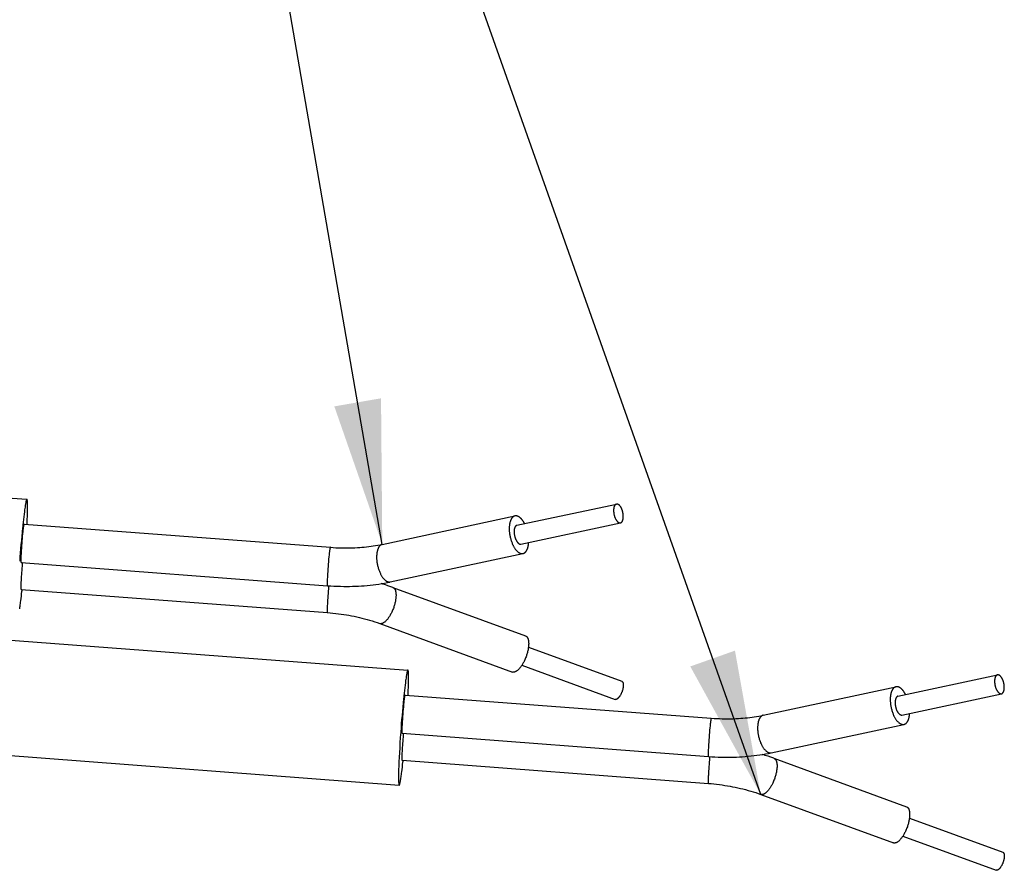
# Model space of a CAD drawing. Extents: x 0 to 1189, y 0 to 841.
# Tile 52 of 80: x 445 to 466, y 106 to 123. Entities that reach past the tile are written whole.
import ezdxf

# ---------------------------------------------------------------- set-up
doc = ezdxf.new("R2010")
doc.units = 0
doc.header["$LTSCALE"] = 65.395
doc.layers.get('0').update_dxf_attribs({"linetype": 'CONTINUOUS'})
doc.layers.add('mg_3dsla_BL7', color=7, linetype='CONTINUOUS')
doc.styles.get("Standard").update_dxf_attribs({"font": 'txt', "width": 0.8})
doc.dimstyles.get("Standard").update_dxf_attribs({"dimtxt": 3, "dimasz": 3, "dimexe": 2, "dimexo": 0, "dimtad": 1, "dimtxsty": 'STANDARD', "dimblk": '_ARROW_FILLED', "dimblk1": '_ARROW_FILLED', "dimblk2": '_ARROW_FILLED', "dimcen": 0.09, "dimazin": 3, "dimtol": 1, "dimtp": 0.01, "dimtm": 0.01, "dimtfac": 1, "dimtofl": 0, "dimtmove": 0, "dimatfit": 3, "dimtolj": 1})

# ---------------------------------------------------------------- blocks, each defined once
blk = doc.blocks.new('_ARROW_FILLED')
at = {"color": 0, "linetype": 'BYBLOCK'}
blk.add_solid([(0, 0), (-1, 0.1667), (-1, -0.1667)], dxfattribs=at)
blk = doc.blocks.new('MG_3DSLA_BL7', base_point=(357.138, 132.906))
at = {"layer": 'mg_3dsla_BL7', "color": 2, "linetype": 'CONTINUOUS'}
for p, q in [((425.589, 114.836), (445.513, 113.327)), ((455.713, 112.784), (457.783, 113.227)), ((452.91, 112.388), (455.671, 112.979)), ((445.453, 112.809), (451.829, 112.326)), ((455.796, 112.392), (457.867, 112.836)), ((453.077, 111.606), (455.838, 112.197)), ((445.392, 112.011), (451.768, 111.528)), ((453.131, 111.491), (455.892, 110.482)), ((433.519, 111.28), (453.443, 109.77)), ((445.392, 111.451), (451.768, 110.968)), ((452.856, 110.74), (455.617, 109.731)), ((455.952, 110.247), (457.894, 109.537)), ((455.814, 109.872), (457.756, 109.162)), ((463.642, 109.227), (465.713, 109.67)), ((453.383, 109.252), (459.758, 108.769)), ((460.84, 108.832), (463.6, 109.423)), ((463.726, 108.836), (465.797, 109.279)), ((433.338, 108.886), (453.262, 107.377)), ((461.007, 108.049), (463.768, 108.64)), ((453.322, 108.455), (459.698, 107.972)), ((453.322, 107.895), (459.698, 107.412)), ((461.061, 107.935), (463.822, 106.926)), ((460.786, 107.183), (463.547, 106.174)), ((463.881, 106.691), (465.823, 105.981)), ((463.744, 106.315), (465.686, 105.605))]:
    blk.add_line(p, q, dxfattribs=at)
for points in [[(445.513, 113.327), (445.512, 113.327), (445.511, 113.326), (445.51, 113.325), (445.509, 113.325), (445.509, 113.323), (445.508, 113.322), (445.507, 113.321), (445.507, 113.319), (445.506, 113.318), (445.505, 113.314), (445.504, 113.311), (445.502, 113.307), (445.501, 113.304), (445.5, 113.3), (445.499, 113.295), (445.498, 113.291), (445.496, 113.284), (445.494, 113.277), (445.493, 113.27), (445.491, 113.262), (445.49, 113.254), (445.488, 113.247), (445.485, 113.231), (445.483, 113.216), (445.48, 113.201), (445.478, 113.185), (445.474, 113.16), (445.47, 113.134), (445.466, 113.108), (445.46, 113.062), (445.454, 113.015), (445.448, 112.959), (445.441, 112.904), (445.435, 112.848), (445.429, 112.792)], [(445.517, 112.804), (445.519, 112.859), (445.522, 112.913), (445.523, 112.967), (445.525, 113.022), (445.526, 113.067), (445.527, 113.112), (445.527, 113.137), (445.527, 113.162), (445.527, 113.187), (445.527, 113.202), (445.527, 113.217), (445.526, 113.232), (445.526, 113.247), (445.526, 113.255), (445.525, 113.262), (445.525, 113.269), (445.524, 113.277), (445.524, 113.284), (445.523, 113.291), (445.523, 113.295), (445.522, 113.299), (445.522, 113.303), (445.521, 113.306), (445.52, 113.31), (445.52, 113.314), (445.519, 113.317), (445.519, 113.319), (445.518, 113.32), (445.518, 113.322), (445.517, 113.323), (445.517, 113.324), (445.516, 113.325), (445.515, 113.326), (445.514, 113.326), (445.513, 113.327)], [(457.725, 113.125), (457.725, 113.117), (457.724, 113.108), (457.724, 113.1), (457.724, 113.091), (457.724, 113.082), (457.724, 113.074), (457.725, 113.065), (457.726, 113.057), (457.727, 113.048), (457.728, 113.04), (457.729, 113.031), (457.731, 113.023), (457.732, 113.014), (457.734, 113.005), (457.736, 112.997), (457.738, 112.988), (457.741, 112.98), (457.743, 112.971), (457.746, 112.963), (457.749, 112.955), (457.752, 112.947), (457.756, 112.938), (457.759, 112.93), (457.763, 112.922), (457.767, 112.916), (457.77, 112.909), (457.774, 112.902), (457.778, 112.895), (457.782, 112.889), (457.787, 112.883), (457.79, 112.879), (457.793, 112.875), (457.796, 112.871), (457.799, 112.867), (457.802, 112.864), (457.806, 112.86), (457.809, 112.857), (457.813, 112.853), (457.816, 112.851), (457.819, 112.849), (457.821, 112.848), (457.824, 112.846), (457.827, 112.844), (457.83, 112.842), (457.833, 112.841), (457.836, 112.84), (457.839, 112.838), (457.842, 112.837), (457.845, 112.836), (457.848, 112.836), (457.851, 112.835), (457.854, 112.835), (457.858, 112.835), (457.861, 112.835), (457.864, 112.835), (457.867, 112.836)], [(457.783, 113.227), (457.781, 113.226), (457.78, 113.226), (457.778, 113.225), (457.776, 113.225), (457.775, 113.224), (457.773, 113.223), (457.771, 113.222), (457.77, 113.221), (457.768, 113.22), (457.767, 113.219), (457.765, 113.218), (457.764, 113.217), (457.762, 113.216), (457.761, 113.215), (457.759, 113.213), (457.757, 113.212), (457.756, 113.21), (457.754, 113.208), (457.753, 113.206), (457.751, 113.205), (457.75, 113.203), (457.749, 113.201), (457.747, 113.199), (457.746, 113.197), (457.745, 113.195), (457.744, 113.193), (457.743, 113.191), (457.742, 113.189), (457.741, 113.187), (457.74, 113.185), (457.739, 113.183), (457.738, 113.181), (457.737, 113.177), (457.736, 113.174), (457.734, 113.17), (457.733, 113.167), (457.732, 113.164), (457.731, 113.16), (457.731, 113.157), (457.73, 113.153), (457.729, 113.15), (457.728, 113.146), (457.728, 113.143), (457.727, 113.139), (457.727, 113.136), (457.726, 113.132), (457.726, 113.129), (457.725, 113.125)], [(457.925, 112.937), (457.925, 112.945), (457.926, 112.954), (457.926, 112.963), (457.926, 112.971), (457.926, 112.98), (457.926, 112.988), (457.925, 112.997), (457.924, 113.005), (457.923, 113.014), (457.922, 113.023), (457.921, 113.031), (457.919, 113.04), (457.918, 113.048), (457.916, 113.057), (457.914, 113.065), (457.912, 113.074), (457.909, 113.082), (457.907, 113.091), (457.904, 113.099), (457.901, 113.107), (457.898, 113.116), (457.894, 113.124), (457.891, 113.132), (457.887, 113.14), (457.883, 113.147), (457.88, 113.154), (457.876, 113.16), (457.872, 113.167), (457.868, 113.173), (457.863, 113.18), (457.86, 113.184), (457.857, 113.188), (457.854, 113.191), (457.851, 113.195), (457.848, 113.199), (457.844, 113.202), (457.841, 113.205), (457.837, 113.209), (457.834, 113.211), (457.831, 113.213), (457.829, 113.215), (457.826, 113.216), (457.823, 113.218), (457.82, 113.22), (457.817, 113.221), (457.814, 113.223), (457.811, 113.224), (457.808, 113.225), (457.805, 113.226), (457.802, 113.227), (457.799, 113.227), (457.796, 113.227), (457.792, 113.228), (457.789, 113.228), (457.786, 113.227), (457.783, 113.227)], [(455.671, 112.979), (455.667, 112.978), (455.664, 112.977), (455.66, 112.976), (455.657, 112.975), (455.654, 112.974), (455.65, 112.972), (455.647, 112.97), (455.644, 112.969), (455.641, 112.967), (455.638, 112.965), (455.635, 112.963), (455.632, 112.96), (455.629, 112.958), (455.625, 112.955), (455.622, 112.952), (455.619, 112.949), (455.616, 112.945), (455.613, 112.942), (455.61, 112.938), (455.607, 112.935), (455.604, 112.931), (455.602, 112.927), (455.599, 112.923), (455.597, 112.92), (455.594, 112.916), (455.592, 112.91), (455.589, 112.905), (455.586, 112.899), (455.584, 112.894), (455.581, 112.888), (455.579, 112.883), (455.577, 112.877), (455.575, 112.871), (455.573, 112.865), (455.571, 112.86), (455.569, 112.854), (455.567, 112.846), (455.565, 112.838), (455.564, 112.831), (455.562, 112.823), (455.561, 112.815), (455.559, 112.808), (455.558, 112.8), (455.557, 112.792), (455.556, 112.784), (455.555, 112.776)], [(455.872, 112.818), (455.868, 112.826), (455.864, 112.833), (455.859, 112.841), (455.855, 112.849), (455.85, 112.856), (455.846, 112.864), (455.841, 112.871), (455.836, 112.878), (455.831, 112.885), (455.825, 112.893), (455.821, 112.898), (455.816, 112.904), (455.812, 112.909), (455.807, 112.915), (455.802, 112.92), (455.797, 112.925), (455.792, 112.93), (455.787, 112.935), (455.783, 112.939), (455.779, 112.942), (455.775, 112.946), (455.771, 112.949), (455.766, 112.953), (455.762, 112.956), (455.757, 112.959), (455.752, 112.962), (455.748, 112.964), (455.744, 112.966), (455.74, 112.968), (455.737, 112.97), (455.733, 112.971), (455.729, 112.973), (455.725, 112.974), (455.722, 112.976), (455.718, 112.977), (455.714, 112.978), (455.71, 112.979), (455.706, 112.979), (455.702, 112.98), (455.698, 112.98), (455.694, 112.981), (455.69, 112.981), (455.686, 112.981), (455.682, 112.981), (455.678, 112.98), (455.675, 112.98), (455.671, 112.979)], [(457.867, 112.836), (457.869, 112.836), (457.87, 112.836), (457.872, 112.837), (457.874, 112.838), (457.875, 112.838), (457.877, 112.839), (457.879, 112.84), (457.88, 112.841), (457.882, 112.842), (457.883, 112.843), (457.885, 112.844), (457.886, 112.845), (457.888, 112.846), (457.889, 112.847), (457.891, 112.849), (457.893, 112.851), (457.894, 112.852), (457.896, 112.854), (457.897, 112.856), (457.899, 112.858), (457.9, 112.859), (457.901, 112.861), (457.903, 112.863), (457.904, 112.865), (457.905, 112.867), (457.906, 112.869), (457.907, 112.871), (457.908, 112.873), (457.909, 112.875), (457.91, 112.877), (457.911, 112.88), (457.912, 112.882), (457.913, 112.885), (457.914, 112.888), (457.916, 112.892), (457.917, 112.895), (457.918, 112.899), (457.919, 112.902), (457.919, 112.905), (457.92, 112.909), (457.921, 112.912), (457.922, 112.916), (457.922, 112.919), (457.923, 112.923), (457.923, 112.926), (457.924, 112.93), (457.924, 112.933), (457.925, 112.937)], [(445.453, 112.809), (445.452, 112.809), (445.452, 112.809), (445.452, 112.808), (445.451, 112.808), (445.451, 112.808), (445.451, 112.807), (445.451, 112.807), (445.451, 112.806), (445.45, 112.806), (445.45, 112.804), (445.449, 112.803), (445.449, 112.802), (445.449, 112.8), (445.448, 112.799), (445.448, 112.797), (445.447, 112.796), (445.447, 112.793), (445.446, 112.79), (445.446, 112.787), (445.445, 112.785), (445.444, 112.782), (445.444, 112.779), (445.443, 112.773), (445.442, 112.767), (445.441, 112.762), (445.44, 112.756), (445.439, 112.746), (445.437, 112.737), (445.436, 112.727), (445.434, 112.71), (445.432, 112.693), (445.429, 112.672), (445.427, 112.651), (445.423, 112.61)], [(455.555, 112.776), (455.554, 112.759), (455.553, 112.742), (455.552, 112.725), (455.552, 112.708), (455.552, 112.691), (455.553, 112.673), (455.554, 112.656), (455.556, 112.639), (455.558, 112.622), (455.56, 112.605), (455.563, 112.588), (455.566, 112.571), (455.569, 112.553), (455.573, 112.536), (455.577, 112.518), (455.582, 112.501), (455.587, 112.484), (455.592, 112.466), (455.598, 112.45), (455.604, 112.434), (455.61, 112.418), (455.616, 112.402), (455.623, 112.386), (455.631, 112.371), (455.637, 112.359), (455.643, 112.347), (455.649, 112.335), (455.656, 112.324), (455.663, 112.313), (455.67, 112.302), (455.678, 112.291), (455.685, 112.282), (455.692, 112.273), (455.699, 112.264), (455.707, 112.256), (455.714, 112.248), (455.723, 112.24), (455.731, 112.233), (455.737, 112.228), (455.742, 112.224), (455.748, 112.22), (455.754, 112.216), (455.76, 112.212), (455.766, 112.209), (455.773, 112.206), (455.779, 112.203), (455.786, 112.201), (455.791, 112.199), (455.797, 112.197), (455.803, 112.196), (455.809, 112.196), (455.815, 112.195), (455.821, 112.195), (455.827, 112.195), (455.832, 112.196), (455.838, 112.197)], [(455.713, 112.784), (455.711, 112.783), (455.709, 112.783), (455.707, 112.782), (455.706, 112.781), (455.704, 112.781), (455.702, 112.78), (455.701, 112.779), (455.699, 112.778), (455.698, 112.777), (455.696, 112.776), (455.695, 112.775), (455.693, 112.774), (455.692, 112.773), (455.69, 112.772), (455.688, 112.77), (455.687, 112.768), (455.685, 112.767), (455.684, 112.765), (455.682, 112.763), (455.681, 112.762), (455.679, 112.76), (455.678, 112.758), (455.677, 112.756), (455.676, 112.754), (455.674, 112.752), (455.673, 112.75), (455.672, 112.748), (455.671, 112.746), (455.67, 112.744), (455.669, 112.742), (455.668, 112.74), (455.668, 112.737), (455.666, 112.734), (455.665, 112.731), (455.664, 112.727), (455.663, 112.724), (455.662, 112.72), (455.661, 112.717), (455.66, 112.714), (455.659, 112.71), (455.658, 112.707), (455.658, 112.703), (455.657, 112.7), (455.657, 112.696), (455.656, 112.693), (455.656, 112.689), (455.655, 112.686), (455.655, 112.682)], [(445.423, 112.61), (445.418, 112.56), (445.413, 112.511), (445.409, 112.461), (445.405, 112.411), (445.401, 112.359), (445.398, 112.308), (445.395, 112.26), (445.392, 112.211), (445.391, 112.184), (445.39, 112.156), (445.389, 112.129), (445.388, 112.112), (445.388, 112.094), (445.388, 112.08), (445.388, 112.065), (445.388, 112.058), (445.388, 112.05), (445.388, 112.042), (445.388, 112.038), (445.388, 112.033), (445.389, 112.029), (445.389, 112.025), (445.389, 112.023), (445.39, 112.02), (445.39, 112.019), (445.39, 112.017), (445.39, 112.015), (445.391, 112.014), (445.391, 112.013), (445.391, 112.012), (445.391, 112.012), (445.392, 112.011), (445.392, 112.011)], [(455.655, 112.682), (455.654, 112.674), (455.654, 112.665), (455.653, 112.656), (455.653, 112.648), (455.653, 112.639), (455.654, 112.631), (455.654, 112.622), (455.655, 112.614), (455.656, 112.605), (455.657, 112.597), (455.659, 112.588), (455.66, 112.58), (455.662, 112.571), (455.664, 112.562), (455.666, 112.554), (455.668, 112.545), (455.67, 112.537), (455.673, 112.528), (455.676, 112.52), (455.679, 112.512), (455.682, 112.503), (455.685, 112.495), (455.689, 112.487), (455.693, 112.479), (455.696, 112.472), (455.7, 112.466), (455.704, 112.459), (455.708, 112.452), (455.712, 112.446), (455.716, 112.439), (455.719, 112.435), (455.722, 112.432), (455.725, 112.428), (455.728, 112.424), (455.732, 112.42), (455.735, 112.417), (455.739, 112.414), (455.743, 112.41), (455.745, 112.408), (455.748, 112.406), (455.751, 112.404), (455.754, 112.403), (455.756, 112.401), (455.759, 112.399), (455.762, 112.398), (455.765, 112.397), (455.768, 112.395), (455.771, 112.394), (455.775, 112.393), (455.778, 112.393), (455.781, 112.392), (455.784, 112.392), (455.787, 112.392), (455.79, 112.392), (455.793, 112.392), (455.796, 112.392)], [(451.829, 112.326), (451.828, 112.326), (451.828, 112.326), (451.827, 112.325), (451.827, 112.325), (451.827, 112.325), (451.827, 112.324), (451.826, 112.324), (451.826, 112.323), (451.826, 112.323), (451.825, 112.321), (451.825, 112.32), (451.825, 112.318), (451.824, 112.317), (451.824, 112.316), (451.823, 112.314), (451.823, 112.313), (451.822, 112.31), (451.822, 112.307), (451.821, 112.304), (451.821, 112.302), (451.82, 112.299), (451.82, 112.296), (451.819, 112.29), (451.818, 112.284), (451.817, 112.279), (451.816, 112.273), (451.814, 112.263), (451.813, 112.254), (451.812, 112.244), (451.809, 112.227), (451.807, 112.21), (451.805, 112.189), (451.803, 112.168), (451.798, 112.127)], [(451.829, 112.326), (451.885, 112.322), (451.941, 112.319), (451.997, 112.316), (452.054, 112.315), (452.11, 112.314), (452.167, 112.313), (452.223, 112.314), (452.279, 112.315), (452.336, 112.317), (452.392, 112.32), (452.44, 112.323), (452.487, 112.327), (452.534, 112.331), (452.582, 112.336), (452.629, 112.341), (452.676, 112.348), (452.723, 112.354), (452.77, 112.362), (452.817, 112.37), (452.864, 112.379), (452.91, 112.388)], [(452.91, 112.388), (452.907, 112.387), (452.903, 112.386), (452.9, 112.385), (452.896, 112.384), (452.893, 112.383), (452.89, 112.381), (452.886, 112.38), (452.883, 112.378), (452.88, 112.376), (452.877, 112.374), (452.874, 112.372), (452.871, 112.37), (452.868, 112.367), (452.865, 112.364), (452.861, 112.361), (452.858, 112.358), (452.855, 112.355), (452.852, 112.351), (452.849, 112.348), (452.846, 112.344), (452.844, 112.34), (452.841, 112.336), (452.838, 112.333), (452.836, 112.329), (452.834, 112.325), (452.831, 112.319), (452.828, 112.314), (452.825, 112.309), (452.823, 112.303), (452.821, 112.297), (452.818, 112.292), (452.816, 112.286), (452.814, 112.28), (452.812, 112.275), (452.81, 112.269), (452.809, 112.263), (452.807, 112.255), (452.805, 112.248), (452.803, 112.24), (452.801, 112.232), (452.8, 112.224), (452.799, 112.217), (452.797, 112.209), (452.796, 112.201), (452.795, 112.193), (452.794, 112.185)], [(455.838, 112.197), (455.842, 112.198), (455.845, 112.199), (455.849, 112.2), (455.852, 112.201), (455.855, 112.202), (455.859, 112.204), (455.862, 112.206), (455.865, 112.207), (455.868, 112.209), (455.871, 112.211), (455.874, 112.213), (455.877, 112.216), (455.88, 112.218), (455.883, 112.221), (455.887, 112.224), (455.89, 112.227), (455.893, 112.231), (455.896, 112.234), (455.899, 112.238), (455.902, 112.241), (455.905, 112.245), (455.907, 112.249), (455.91, 112.253), (455.912, 112.256), (455.914, 112.26), (455.917, 112.266), (455.92, 112.271), (455.923, 112.277), (455.925, 112.282), (455.928, 112.288), (455.93, 112.293), (455.932, 112.299), (455.934, 112.305), (455.936, 112.311), (455.938, 112.316), (455.939, 112.322), (455.942, 112.33), (455.943, 112.338), (455.945, 112.345), (455.947, 112.353), (455.948, 112.361), (455.95, 112.368), (455.951, 112.376), (455.952, 112.384), (455.953, 112.392), (455.954, 112.4)], [(451.798, 112.127), (451.793, 112.077), (451.789, 112.027), (451.785, 111.978), (451.781, 111.928), (451.777, 111.876), (451.774, 111.825), (451.771, 111.777), (451.768, 111.728), (451.767, 111.701), (451.766, 111.673), (451.765, 111.646), (451.764, 111.628), (451.764, 111.611), (451.764, 111.597), (451.763, 111.582), (451.763, 111.574), (451.764, 111.567), (451.764, 111.559), (451.764, 111.555), (451.764, 111.55), (451.764, 111.546), (451.765, 111.542), (451.765, 111.54), (451.765, 111.537), (451.766, 111.535), (451.766, 111.532), (451.766, 111.531), (451.766, 111.53), (451.767, 111.529), (451.767, 111.529), (451.767, 111.528), (451.768, 111.528)], [(452.794, 112.185), (452.793, 112.168), (452.792, 112.151), (452.791, 112.134), (452.791, 112.117), (452.792, 112.1), (452.792, 112.083), (452.794, 112.065), (452.795, 112.048), (452.797, 112.031), (452.799, 112.014), (452.802, 111.997), (452.805, 111.98), (452.809, 111.963), (452.812, 111.945), (452.817, 111.927), (452.821, 111.91), (452.826, 111.893), (452.832, 111.876), (452.837, 111.859), (452.843, 111.843), (452.849, 111.827), (452.856, 111.811), (452.863, 111.795), (452.87, 111.78), (452.876, 111.768), (452.882, 111.756), (452.889, 111.745), (452.895, 111.733), (452.902, 111.722), (452.91, 111.711), (452.917, 111.7), (452.924, 111.691), (452.931, 111.682), (452.938, 111.674), (452.946, 111.665), (452.954, 111.657), (452.962, 111.649), (452.97, 111.642), (452.976, 111.637), (452.981, 111.633), (452.987, 111.629), (452.993, 111.625), (452.999, 111.621), (453.005, 111.618), (453.012, 111.615), (453.018, 111.612), (453.025, 111.61), (453.031, 111.608), (453.036, 111.607), (453.042, 111.606), (453.048, 111.605), (453.054, 111.604), (453.06, 111.604), (453.066, 111.604), (453.072, 111.605), (453.077, 111.606)], [(445.412, 111.934), (445.408, 111.89), (445.405, 111.846), (445.402, 111.802), (445.399, 111.758), (445.396, 111.716), (445.394, 111.674), (445.392, 111.637), (445.39, 111.6), (445.389, 111.579), (445.389, 111.558), (445.388, 111.537), (445.388, 111.522), (445.388, 111.506), (445.388, 111.491), (445.388, 111.482), (445.388, 111.474), (445.389, 111.469), (445.389, 111.465), (445.389, 111.461), (445.39, 111.46), (445.39, 111.458), (445.39, 111.456), (445.391, 111.454), (445.391, 111.453), (445.391, 111.452), (445.391, 111.452), (445.392, 111.451), (445.392, 111.451)], [(451.793, 111.507), (451.788, 111.46), (451.784, 111.413), (451.781, 111.366), (451.777, 111.318), (451.774, 111.272), (451.771, 111.225), (451.769, 111.183), (451.767, 111.141), (451.766, 111.117), (451.765, 111.093), (451.764, 111.069), (451.764, 111.05), (451.763, 111.032), (451.763, 111.014), (451.764, 111.004), (451.764, 110.994), (451.764, 110.989), (451.764, 110.985), (451.765, 110.98), (451.765, 110.978), (451.765, 110.976), (451.766, 110.974), (451.766, 110.971), (451.766, 110.97), (451.767, 110.97), (451.767, 110.969), (451.767, 110.968), (451.768, 110.968)], [(451.768, 111.528), (451.836, 111.523), (451.904, 111.52), (451.972, 111.517), (452.04, 111.515), (452.108, 111.514), (452.169, 111.513), (452.23, 111.514), (452.291, 111.515), (452.352, 111.517), (452.413, 111.52), (452.474, 111.524), (452.535, 111.528), (452.595, 111.533), (452.656, 111.539), (452.717, 111.546), (452.777, 111.554), (452.838, 111.562), (452.898, 111.572), (452.958, 111.582), (453.018, 111.594), (453.077, 111.606)], [(453.131, 111.491), (453.134, 111.49), (453.137, 111.489), (453.14, 111.487), (453.142, 111.486), (453.145, 111.484), (453.148, 111.482), (453.15, 111.48), (453.153, 111.478), (453.155, 111.476), (453.157, 111.474), (453.159, 111.471), (453.161, 111.469), (453.163, 111.466), (453.166, 111.463), (453.168, 111.46), (453.17, 111.456), (453.172, 111.453), (453.174, 111.449), (453.176, 111.446), (453.177, 111.442), (453.179, 111.438), (453.18, 111.435), (453.182, 111.431), (453.183, 111.427), (453.184, 111.423), (453.185, 111.42), (453.187, 111.414), (453.188, 111.408), (453.19, 111.402), (453.191, 111.396), (453.192, 111.39), (453.193, 111.384), (453.193, 111.378), (453.194, 111.372), (453.195, 111.366), (453.195, 111.36), (453.195, 111.354), (453.196, 111.346), (453.196, 111.338), (453.196, 111.33), (453.196, 111.322), (453.196, 111.314), (453.195, 111.306), (453.195, 111.298), (453.194, 111.29), (453.194, 111.282), (453.193, 111.274)], [(445.363, 111.045), (445.365, 111.058), (445.369, 111.081), (445.372, 111.104), (445.375, 111.127), (445.379, 111.154), (445.383, 111.182), (445.386, 111.209), (445.393, 111.259), (445.399, 111.309), (445.404, 111.359), (445.41, 111.41)], [(453.193, 111.274), (453.191, 111.255), (453.188, 111.237), (453.185, 111.219), (453.182, 111.2), (453.178, 111.182), (453.174, 111.164), (453.169, 111.146), (453.164, 111.128), (453.159, 111.111), (453.153, 111.093), (453.147, 111.075), (453.14, 111.055), (453.132, 111.035), (453.124, 111.016), (453.116, 110.996), (453.107, 110.977), (453.1, 110.962), (453.092, 110.947), (453.084, 110.932), (453.076, 110.917), (453.067, 110.903), (453.058, 110.888), (453.05, 110.876), (453.042, 110.863), (453.033, 110.851), (453.024, 110.839), (453.015, 110.827), (453.005, 110.816), (452.998, 110.808), (452.991, 110.8), (452.984, 110.793), (452.976, 110.785), (452.968, 110.778), (452.96, 110.771), (452.951, 110.765), (452.946, 110.761), (452.941, 110.758), (452.936, 110.754), (452.93, 110.751), (452.924, 110.748), (452.919, 110.745), (452.913, 110.743), (452.907, 110.741), (452.901, 110.739), (452.896, 110.738), (452.891, 110.737), (452.886, 110.736), (452.881, 110.736), (452.876, 110.736), (452.871, 110.737), (452.866, 110.737), (452.861, 110.738), (452.856, 110.74)], [(451.768, 110.968), (451.825, 110.963), (451.882, 110.958), (451.94, 110.952), (451.997, 110.945), (452.054, 110.937), (452.108, 110.929), (452.163, 110.92), (452.217, 110.911), (452.271, 110.901), (452.326, 110.89), (452.38, 110.878), (452.433, 110.866), (452.487, 110.853), (452.541, 110.839), (452.594, 110.825), (452.647, 110.809), (452.7, 110.793), (452.752, 110.776), (452.804, 110.758), (452.856, 110.74)], [(455.892, 110.482), (455.895, 110.481), (455.898, 110.48), (455.9, 110.478), (455.903, 110.477), (455.906, 110.475), (455.908, 110.473), (455.911, 110.471), (455.913, 110.469), (455.916, 110.467), (455.918, 110.464), (455.92, 110.462), (455.922, 110.46), (455.924, 110.457), (455.927, 110.454), (455.929, 110.451), (455.931, 110.447), (455.933, 110.444), (455.935, 110.44), (455.937, 110.437), (455.938, 110.433), (455.94, 110.429), (455.941, 110.426), (455.943, 110.422), (455.944, 110.418), (455.945, 110.414), (455.946, 110.41), (455.948, 110.405), (455.949, 110.399), (455.95, 110.393), (455.951, 110.387), (455.952, 110.381), (455.953, 110.375), (455.954, 110.369), (455.955, 110.363), (455.955, 110.357), (455.956, 110.351), (455.956, 110.345), (455.956, 110.337), (455.957, 110.329), (455.957, 110.321), (455.957, 110.313), (455.956, 110.305), (455.956, 110.297), (455.956, 110.289), (455.955, 110.281), (455.954, 110.273), (455.954, 110.265)], [(455.954, 110.265), (455.952, 110.246), (455.949, 110.228), (455.946, 110.21), (455.943, 110.191), (455.939, 110.173), (455.935, 110.155), (455.93, 110.137), (455.925, 110.119), (455.92, 110.101), (455.914, 110.084), (455.908, 110.066), (455.901, 110.046), (455.893, 110.026), (455.885, 110.007), (455.876, 109.987), (455.868, 109.968), (455.86, 109.953), (455.853, 109.937), (455.845, 109.923), (455.836, 109.908), (455.828, 109.893), (455.819, 109.879), (455.811, 109.866), (455.803, 109.854), (455.794, 109.842), (455.785, 109.83), (455.776, 109.818), (455.766, 109.807), (455.759, 109.799), (455.752, 109.791), (455.744, 109.783), (455.737, 109.776), (455.729, 109.769), (455.721, 109.762), (455.712, 109.756), (455.707, 109.752), (455.702, 109.748), (455.696, 109.745), (455.691, 109.742), (455.685, 109.739), (455.679, 109.736), (455.674, 109.734), (455.668, 109.732), (455.661, 109.73), (455.656, 109.729), (455.651, 109.728), (455.646, 109.727), (455.641, 109.727), (455.636, 109.727), (455.632, 109.727), (455.627, 109.728), (455.622, 109.729), (455.617, 109.731)], [(453.443, 109.77), (453.442, 109.77), (453.441, 109.77), (453.44, 109.769), (453.439, 109.768), (453.438, 109.767), (453.438, 109.766), (453.437, 109.764), (453.436, 109.763), (453.436, 109.761), (453.435, 109.758), (453.433, 109.754), (453.432, 109.751), (453.431, 109.747), (453.43, 109.743), (453.429, 109.739), (453.428, 109.735), (453.426, 109.728), (453.424, 109.72), (453.423, 109.713), (453.421, 109.705), (453.419, 109.698), (453.418, 109.69), (453.415, 109.675), (453.412, 109.659), (453.41, 109.644), (453.407, 109.629), (453.404, 109.603), (453.4, 109.577), (453.396, 109.551), (453.39, 109.505), (453.384, 109.459), (453.377, 109.403), (453.371, 109.347), (453.365, 109.291), (453.359, 109.235)], [(453.447, 109.248), (453.449, 109.302), (453.451, 109.356), (453.453, 109.411), (453.455, 109.465), (453.456, 109.51), (453.457, 109.555), (453.457, 109.58), (453.457, 109.605), (453.457, 109.631), (453.457, 109.645), (453.457, 109.66), (453.456, 109.675), (453.456, 109.691), (453.455, 109.698), (453.455, 109.705), (453.455, 109.713), (453.454, 109.72), (453.454, 109.727), (453.453, 109.734), (453.452, 109.738), (453.452, 109.742), (453.451, 109.747), (453.451, 109.75), (453.45, 109.753), (453.449, 109.757), (453.449, 109.761), (453.448, 109.762), (453.448, 109.764), (453.448, 109.765), (453.447, 109.766), (453.447, 109.767), (453.446, 109.768), (453.445, 109.769), (453.444, 109.77), (453.443, 109.77)], [(465.713, 109.67), (465.711, 109.67), (465.709, 109.669), (465.708, 109.669), (465.706, 109.668), (465.704, 109.667), (465.703, 109.667), (465.701, 109.666), (465.699, 109.665), (465.698, 109.664), (465.696, 109.663), (465.695, 109.662), (465.693, 109.661), (465.692, 109.66), (465.69, 109.658), (465.689, 109.657), (465.687, 109.655), (465.685, 109.653), (465.684, 109.652), (465.682, 109.65), (465.681, 109.648), (465.68, 109.646), (465.678, 109.644), (465.677, 109.642), (465.676, 109.641), (465.675, 109.639), (465.674, 109.637), (465.673, 109.634), (465.672, 109.632), (465.671, 109.63), (465.67, 109.628), (465.669, 109.626), (465.668, 109.624), (465.667, 109.621), (465.665, 109.617), (465.664, 109.614), (465.663, 109.61), (465.662, 109.607), (465.661, 109.604), (465.66, 109.6), (465.66, 109.597), (465.659, 109.593), (465.658, 109.59), (465.657, 109.586), (465.657, 109.583), (465.656, 109.579), (465.656, 109.576), (465.656, 109.572), (465.655, 109.569)], [(465.854, 109.38), (465.855, 109.389), (465.856, 109.397), (465.856, 109.406), (465.856, 109.415), (465.856, 109.423), (465.855, 109.432), (465.855, 109.44), (465.854, 109.449), (465.853, 109.458), (465.852, 109.466), (465.851, 109.475), (465.849, 109.483), (465.847, 109.492), (465.846, 109.5), (465.843, 109.509), (465.841, 109.517), (465.839, 109.526), (465.836, 109.534), (465.834, 109.543), (465.831, 109.551), (465.827, 109.559), (465.824, 109.567), (465.82, 109.575), (465.817, 109.583), (465.813, 109.59), (465.809, 109.597), (465.806, 109.604), (465.802, 109.61), (465.797, 109.617), (465.793, 109.623), (465.79, 109.627), (465.787, 109.631), (465.784, 109.635), (465.781, 109.638), (465.778, 109.642), (465.774, 109.646), (465.77, 109.649), (465.766, 109.652), (465.764, 109.654), (465.761, 109.656), (465.758, 109.658), (465.756, 109.66), (465.753, 109.662), (465.75, 109.663), (465.747, 109.665), (465.744, 109.666), (465.741, 109.667), (465.738, 109.668), (465.735, 109.669), (465.732, 109.67), (465.728, 109.671), (465.725, 109.671), (465.722, 109.671), (465.719, 109.671), (465.716, 109.671), (465.713, 109.67)], [(457.894, 109.537), (457.895, 109.537), (457.897, 109.536), (457.898, 109.535), (457.899, 109.535), (457.9, 109.534), (457.902, 109.533), (457.903, 109.532), (457.904, 109.531), (457.905, 109.53), (457.906, 109.529), (457.907, 109.528), (457.908, 109.526), (457.909, 109.525), (457.91, 109.524), (457.911, 109.523), (457.912, 109.521), (457.913, 109.52), (457.914, 109.518), (457.915, 109.517), (457.915, 109.515), (457.916, 109.514), (457.917, 109.512), (457.917, 109.511), (457.918, 109.509), (457.919, 109.508), (457.919, 109.506), (457.92, 109.505), (457.92, 109.503), (457.921, 109.502), (457.922, 109.499), (457.922, 109.496), (457.923, 109.494), (457.923, 109.491), (457.924, 109.489), (457.924, 109.486), (457.925, 109.484), (457.925, 109.481), (457.925, 109.479), (457.925, 109.476), (457.926, 109.474), (457.926, 109.471), (457.926, 109.469), (457.926, 109.464), (457.926, 109.46), (457.926, 109.455), (457.926, 109.451), (457.926, 109.446), (457.926, 109.442), (457.925, 109.438), (457.925, 109.433), (457.925, 109.429)], [(465.655, 109.569), (465.654, 109.56), (465.654, 109.552), (465.654, 109.543), (465.654, 109.534), (465.654, 109.526), (465.654, 109.517), (465.655, 109.509), (465.656, 109.5), (465.656, 109.492), (465.658, 109.483), (465.659, 109.475), (465.66, 109.466), (465.662, 109.457), (465.664, 109.449), (465.666, 109.44), (465.668, 109.432), (465.671, 109.423), (465.673, 109.415), (465.676, 109.406), (465.679, 109.398), (465.682, 109.39), (465.685, 109.382), (465.689, 109.374), (465.693, 109.366), (465.696, 109.359), (465.7, 109.352), (465.704, 109.345), (465.708, 109.339), (465.712, 109.332), (465.717, 109.326), (465.719, 109.322), (465.722, 109.318), (465.725, 109.314), (465.729, 109.311), (465.732, 109.307), (465.736, 109.304), (465.739, 109.3), (465.743, 109.297), (465.746, 109.295), (465.748, 109.293), (465.751, 109.291), (465.754, 109.289), (465.757, 109.288), (465.76, 109.286), (465.763, 109.284), (465.766, 109.283), (465.769, 109.282), (465.772, 109.281), (465.775, 109.28), (465.778, 109.279), (465.781, 109.279), (465.784, 109.278), (465.787, 109.278), (465.79, 109.278), (465.794, 109.278), (465.797, 109.279)], [(453.383, 109.252), (453.382, 109.252), (453.382, 109.252), (453.381, 109.252), (453.381, 109.252), (453.381, 109.251), (453.381, 109.251), (453.38, 109.25), (453.38, 109.25), (453.38, 109.249), (453.38, 109.248), (453.379, 109.246), (453.379, 109.245), (453.378, 109.244), (453.378, 109.242), (453.377, 109.241), (453.377, 109.239), (453.376, 109.236), (453.376, 109.234), (453.375, 109.231), (453.375, 109.228), (453.374, 109.225), (453.374, 109.222), (453.373, 109.217), (453.372, 109.211), (453.371, 109.205), (453.37, 109.199), (453.368, 109.19), (453.367, 109.18), (453.366, 109.17), (453.364, 109.153), (453.361, 109.136), (453.359, 109.115), (453.357, 109.095), (453.352, 109.053)], [(457.925, 109.429), (457.924, 109.419), (457.922, 109.41), (457.921, 109.401), (457.919, 109.392), (457.917, 109.383), (457.915, 109.374), (457.913, 109.365), (457.91, 109.356), (457.908, 109.347), (457.905, 109.338), (457.902, 109.329), (457.899, 109.321), (457.895, 109.312), (457.892, 109.303), (457.888, 109.294), (457.884, 109.286), (457.88, 109.277), (457.876, 109.269), (457.872, 109.26), (457.867, 109.252), (457.862, 109.244), (457.857, 109.236), (457.853, 109.23), (457.849, 109.223), (457.845, 109.217), (457.84, 109.211), (457.836, 109.205), (457.831, 109.2), (457.828, 109.196), (457.825, 109.193), (457.822, 109.19), (457.818, 109.186), (457.815, 109.183), (457.811, 109.18), (457.808, 109.177), (457.804, 109.174), (457.802, 109.173), (457.799, 109.171), (457.797, 109.17), (457.795, 109.168), (457.792, 109.167), (457.79, 109.166), (457.787, 109.165), (457.784, 109.163), (457.782, 109.163), (457.779, 109.162), (457.777, 109.161), (457.774, 109.161), (457.772, 109.16), (457.769, 109.16), (457.766, 109.16), (457.764, 109.16), (457.761, 109.16), (457.759, 109.161), (457.756, 109.162)], [(463.6, 109.423), (463.597, 109.422), (463.594, 109.421), (463.59, 109.42), (463.587, 109.418), (463.583, 109.417), (463.58, 109.415), (463.577, 109.414), (463.574, 109.412), (463.571, 109.41), (463.567, 109.408), (463.564, 109.406), (463.562, 109.404), (463.559, 109.402), (463.555, 109.399), (463.552, 109.396), (463.549, 109.392), (463.545, 109.389), (463.542, 109.385), (463.54, 109.382), (463.537, 109.378), (463.534, 109.375), (463.531, 109.371), (463.529, 109.367), (463.527, 109.363), (463.524, 109.359), (463.521, 109.354), (463.519, 109.348), (463.516, 109.343), (463.513, 109.337), (463.511, 109.332), (463.509, 109.326), (463.507, 109.32), (463.505, 109.315), (463.503, 109.309), (463.501, 109.303), (463.499, 109.297), (463.497, 109.29), (463.495, 109.282), (463.493, 109.274), (463.492, 109.266), (463.49, 109.259), (463.489, 109.251), (463.488, 109.243), (463.487, 109.235), (463.486, 109.228), (463.485, 109.22)], [(463.642, 109.227), (463.641, 109.227), (463.639, 109.226), (463.637, 109.226), (463.635, 109.225), (463.634, 109.224), (463.632, 109.223), (463.631, 109.223), (463.629, 109.222), (463.627, 109.221), (463.626, 109.22), (463.624, 109.219), (463.623, 109.218), (463.621, 109.217), (463.62, 109.215), (463.618, 109.214), (463.616, 109.212), (463.615, 109.21), (463.613, 109.209), (463.612, 109.207), (463.61, 109.205), (463.609, 109.203), (463.608, 109.201), (463.607, 109.199), (463.605, 109.197), (463.604, 109.195), (463.603, 109.193), (463.602, 109.191), (463.601, 109.189), (463.6, 109.187), (463.599, 109.185), (463.598, 109.183), (463.597, 109.181), (463.596, 109.178), (463.595, 109.174), (463.594, 109.171), (463.593, 109.167), (463.592, 109.164), (463.591, 109.161), (463.59, 109.157), (463.589, 109.154), (463.588, 109.15), (463.588, 109.147), (463.587, 109.143), (463.586, 109.14), (463.586, 109.136), (463.585, 109.133), (463.585, 109.129), (463.585, 109.126)], [(463.802, 109.261), (463.798, 109.269), (463.793, 109.277), (463.789, 109.284), (463.785, 109.292), (463.78, 109.3), (463.775, 109.307), (463.771, 109.314), (463.766, 109.322), (463.76, 109.329), (463.755, 109.336), (463.751, 109.342), (463.746, 109.347), (463.742, 109.353), (463.737, 109.358), (463.732, 109.363), (463.727, 109.369), (463.722, 109.374), (463.717, 109.379), (463.713, 109.382), (463.709, 109.386), (463.705, 109.389), (463.7, 109.393), (463.696, 109.396), (463.691, 109.399), (463.687, 109.402), (463.682, 109.405), (463.677, 109.408), (463.674, 109.41), (463.67, 109.412), (463.667, 109.413), (463.663, 109.415), (463.659, 109.416), (463.655, 109.418), (463.651, 109.419), (463.648, 109.42), (463.644, 109.421), (463.64, 109.422), (463.636, 109.423), (463.632, 109.423), (463.628, 109.424), (463.624, 109.424), (463.62, 109.424), (463.616, 109.424), (463.612, 109.424), (463.608, 109.424), (463.604, 109.423), (463.6, 109.423)], [(465.797, 109.279), (465.798, 109.279), (465.8, 109.28), (465.802, 109.28), (465.804, 109.281), (465.805, 109.282), (465.807, 109.283), (465.808, 109.283), (465.81, 109.284), (465.812, 109.285), (465.813, 109.286), (465.815, 109.287), (465.816, 109.288), (465.818, 109.289), (465.819, 109.291), (465.821, 109.292), (465.823, 109.294), (465.824, 109.296), (465.826, 109.297), (465.827, 109.299), (465.828, 109.301), (465.83, 109.303), (465.831, 109.305), (465.832, 109.307), (465.834, 109.309), (465.835, 109.311), (465.836, 109.313), (465.837, 109.315), (465.838, 109.317), (465.839, 109.319), (465.84, 109.321), (465.841, 109.323), (465.842, 109.325), (465.843, 109.328), (465.844, 109.332), (465.845, 109.335), (465.846, 109.339), (465.847, 109.342), (465.848, 109.345), (465.849, 109.349), (465.85, 109.352), (465.851, 109.356), (465.851, 109.359), (465.852, 109.363), (465.853, 109.366), (465.853, 109.37), (465.854, 109.373), (465.854, 109.377), (465.854, 109.38)], [(453.352, 109.053), (453.348, 109.004), (453.343, 108.954), (453.339, 108.904), (453.335, 108.854), (453.331, 108.803), (453.328, 108.751), (453.325, 108.703), (453.322, 108.655), (453.321, 108.627), (453.32, 108.6), (453.319, 108.572), (453.318, 108.555), (453.318, 108.538), (453.318, 108.523), (453.318, 108.509), (453.318, 108.501), (453.318, 108.493), (453.318, 108.485), (453.318, 108.481), (453.318, 108.477), (453.318, 108.473), (453.319, 108.469), (453.319, 108.466), (453.319, 108.464), (453.32, 108.462), (453.32, 108.46), (453.32, 108.458), (453.32, 108.457), (453.321, 108.457), (453.321, 108.456), (453.321, 108.455), (453.322, 108.455), (453.322, 108.455)], [(463.485, 109.22), (463.483, 109.203), (463.482, 109.186), (463.482, 109.168), (463.482, 109.151), (463.482, 109.134), (463.483, 109.117), (463.484, 109.1), (463.486, 109.083), (463.488, 109.065), (463.49, 109.048), (463.493, 109.031), (463.496, 109.014), (463.499, 108.997), (463.503, 108.979), (463.507, 108.962), (463.512, 108.944), (463.517, 108.927), (463.522, 108.91), (463.528, 108.894), (463.533, 108.877), (463.54, 108.861), (463.546, 108.845), (463.553, 108.83), (463.56, 108.814), (463.566, 108.802), (463.573, 108.79), (463.579, 108.779), (463.586, 108.767), (463.593, 108.756), (463.6, 108.745), (463.608, 108.734), (463.615, 108.725), (463.622, 108.716), (463.629, 108.708), (463.636, 108.699), (463.644, 108.691), (463.652, 108.684), (463.661, 108.676), (463.666, 108.672), (463.672, 108.667), (463.678, 108.663), (463.684, 108.659), (463.69, 108.656), (463.696, 108.652), (463.702, 108.649), (463.709, 108.646), (463.716, 108.644), (463.721, 108.642), (463.727, 108.641), (463.733, 108.64), (463.739, 108.639), (463.745, 108.639), (463.75, 108.638), (463.756, 108.639), (463.762, 108.639), (463.768, 108.64)], [(463.585, 109.126), (463.584, 109.117), (463.583, 109.109), (463.583, 109.1), (463.583, 109.091), (463.583, 109.083), (463.584, 109.074), (463.584, 109.066), (463.585, 109.057), (463.586, 109.048), (463.587, 109.04), (463.588, 109.031), (463.59, 109.023), (463.592, 109.014), (463.593, 109.006), (463.595, 108.997), (463.598, 108.989), (463.6, 108.98), (463.603, 108.972), (463.605, 108.963), (463.608, 108.955), (463.612, 108.947), (463.615, 108.939), (463.619, 108.931), (463.622, 108.923), (463.626, 108.916), (463.63, 108.909), (463.633, 108.902), (463.637, 108.896), (463.642, 108.889), (463.646, 108.883), (463.649, 108.879), (463.652, 108.875), (463.655, 108.871), (463.658, 108.868), (463.661, 108.864), (463.665, 108.86), (463.669, 108.857), (463.673, 108.854), (463.675, 108.852), (463.678, 108.85), (463.68, 108.848), (463.683, 108.846), (463.686, 108.844), (463.689, 108.843), (463.692, 108.841), (463.695, 108.84), (463.698, 108.839), (463.701, 108.838), (463.704, 108.837), (463.707, 108.836), (463.711, 108.835), (463.714, 108.835), (463.717, 108.835), (463.72, 108.835), (463.723, 108.835), (463.726, 108.836)], [(459.758, 108.769), (459.815, 108.765), (459.871, 108.762), (459.927, 108.76), (459.984, 108.758), (460.04, 108.757), (460.096, 108.757), (460.153, 108.757), (460.209, 108.759), (460.266, 108.761), (460.322, 108.764), (460.369, 108.767), (460.417, 108.77), (460.464, 108.775), (460.511, 108.779), (460.559, 108.785), (460.606, 108.791), (460.653, 108.798), (460.7, 108.805), (460.747, 108.813), (460.793, 108.822), (460.84, 108.832)], [(460.84, 108.832), (460.836, 108.831), (460.833, 108.83), (460.829, 108.829), (460.826, 108.828), (460.823, 108.826), (460.819, 108.825), (460.816, 108.823), (460.813, 108.821), (460.81, 108.819), (460.807, 108.817), (460.804, 108.815), (460.801, 108.813), (460.798, 108.811), (460.794, 108.808), (460.791, 108.805), (460.788, 108.801), (460.785, 108.798), (460.782, 108.795), (460.779, 108.791), (460.776, 108.787), (460.773, 108.784), (460.771, 108.78), (460.768, 108.776), (460.766, 108.772), (460.764, 108.768), (460.761, 108.763), (460.758, 108.757), (460.755, 108.752), (460.753, 108.746), (460.75, 108.741), (460.748, 108.735), (460.746, 108.729), (460.744, 108.724), (460.742, 108.718), (460.74, 108.712), (460.738, 108.706), (460.736, 108.699), (460.734, 108.691), (460.733, 108.683), (460.731, 108.676), (460.73, 108.668), (460.728, 108.66), (460.727, 108.652), (460.726, 108.645), (460.725, 108.637), (460.724, 108.629)], [(463.768, 108.64), (463.771, 108.641), (463.775, 108.642), (463.778, 108.643), (463.782, 108.644), (463.785, 108.646), (463.788, 108.647), (463.792, 108.649), (463.795, 108.651), (463.798, 108.653), (463.801, 108.655), (463.804, 108.657), (463.807, 108.659), (463.81, 108.661), (463.813, 108.664), (463.817, 108.667), (463.82, 108.671), (463.823, 108.674), (463.826, 108.677), (463.829, 108.681), (463.832, 108.685), (463.834, 108.688), (463.837, 108.692), (463.839, 108.696), (463.842, 108.7), (463.844, 108.704), (463.847, 108.709), (463.85, 108.715), (463.853, 108.72), (463.855, 108.726), (463.857, 108.731), (463.86, 108.737), (463.862, 108.743), (463.864, 108.748), (463.866, 108.754), (463.868, 108.76), (463.869, 108.766), (463.871, 108.773), (463.873, 108.781), (463.875, 108.789), (463.877, 108.796), (463.878, 108.804), (463.879, 108.812), (463.881, 108.82), (463.882, 108.827), (463.883, 108.835), (463.883, 108.843)], [(459.758, 108.769), (459.758, 108.769), (459.757, 108.769), (459.757, 108.769), (459.757, 108.768), (459.757, 108.768), (459.756, 108.768), (459.756, 108.767), (459.756, 108.767), (459.756, 108.766), (459.755, 108.765), (459.755, 108.763), (459.754, 108.762), (459.754, 108.761), (459.754, 108.759), (459.753, 108.758), (459.753, 108.756), (459.752, 108.753), (459.751, 108.751), (459.751, 108.748), (459.75, 108.745), (459.75, 108.742), (459.749, 108.739), (459.748, 108.734), (459.747, 108.728), (459.746, 108.722), (459.745, 108.716), (459.744, 108.707), (459.743, 108.697), (459.741, 108.687), (459.739, 108.67), (459.737, 108.653), (459.735, 108.632), (459.732, 108.612), (459.728, 108.57)], [(460.724, 108.629), (460.723, 108.612), (460.722, 108.595), (460.721, 108.578), (460.721, 108.56), (460.721, 108.543), (460.722, 108.526), (460.723, 108.509), (460.725, 108.492), (460.727, 108.475), (460.729, 108.458), (460.732, 108.441), (460.735, 108.424), (460.738, 108.406), (460.742, 108.388), (460.746, 108.371), (460.751, 108.353), (460.756, 108.336), (460.761, 108.319), (460.767, 108.303), (460.773, 108.287), (460.779, 108.27), (460.785, 108.255), (460.792, 108.239), (460.8, 108.223), (460.806, 108.211), (460.812, 108.2), (460.818, 108.188), (460.825, 108.177), (460.832, 108.165), (460.839, 108.154), (460.847, 108.143), (460.854, 108.134), (460.861, 108.126), (460.868, 108.117), (460.876, 108.109), (460.883, 108.101), (460.892, 108.093), (460.9, 108.085), (460.906, 108.081), (460.911, 108.077), (460.917, 108.072), (460.923, 108.068), (460.929, 108.065), (460.935, 108.061), (460.942, 108.058), (460.948, 108.056), (460.955, 108.053), (460.96, 108.052), (460.966, 108.05), (460.972, 108.049), (460.978, 108.048), (460.984, 108.048), (460.99, 108.048), (460.996, 108.048), (461.001, 108.048), (461.007, 108.049)], [(453.293, 108.479), (453.285, 108.37), (453.278, 108.26), (453.272, 108.156), (453.266, 108.052), (453.261, 107.957), (453.256, 107.862), (453.253, 107.779), (453.25, 107.696), (453.249, 107.651), (453.248, 107.606), (453.248, 107.561), (453.248, 107.533), (453.248, 107.506), (453.248, 107.483), (453.249, 107.46), (453.25, 107.442), (453.251, 107.424), (453.252, 107.415), (453.253, 107.407), (453.254, 107.398), (453.254, 107.394), (453.255, 107.391), (453.256, 107.387), (453.257, 107.382), (453.258, 107.381), (453.259, 107.379), (453.259, 107.378), (453.26, 107.377), (453.262, 107.377)], [(459.728, 108.57), (459.723, 108.521), (459.719, 108.471), (459.715, 108.421), (459.711, 108.371), (459.707, 108.32), (459.703, 108.268), (459.7, 108.22), (459.698, 108.172), (459.697, 108.144), (459.695, 108.117), (459.694, 108.089), (459.694, 108.072), (459.693, 108.055), (459.693, 108.04), (459.693, 108.026), (459.693, 108.018), (459.693, 108.01), (459.693, 108.002), (459.694, 107.998), (459.694, 107.994), (459.694, 107.989), (459.694, 107.985), (459.695, 107.983), (459.695, 107.981), (459.695, 107.978), (459.696, 107.975), (459.696, 107.974), (459.696, 107.974), (459.696, 107.973), (459.697, 107.972), (459.697, 107.972), (459.698, 107.972)], [(453.342, 108.377), (453.338, 108.333), (453.335, 108.289), (453.331, 108.245), (453.328, 108.201), (453.326, 108.16), (453.323, 108.118), (453.322, 108.081), (453.32, 108.043), (453.319, 108.022), (453.318, 108.002), (453.318, 107.981), (453.318, 107.965), (453.318, 107.95), (453.318, 107.934), (453.318, 107.926), (453.318, 107.917), (453.318, 107.913), (453.319, 107.909), (453.319, 107.905), (453.319, 107.903), (453.32, 107.901), (453.32, 107.899), (453.32, 107.897), (453.321, 107.897), (453.321, 107.896), (453.321, 107.895), (453.322, 107.895), (453.322, 107.895)], [(459.698, 107.972), (459.766, 107.967), (459.833, 107.963), (459.901, 107.96), (459.969, 107.958), (460.037, 107.957), (460.098, 107.957), (460.159, 107.957), (460.22, 107.959), (460.281, 107.961), (460.342, 107.963), (460.403, 107.967), (460.464, 107.971), (460.525, 107.977), (460.586, 107.983), (460.647, 107.99), (460.707, 107.997), (460.767, 108.006), (460.828, 108.015), (460.888, 108.026), (460.948, 108.037), (461.007, 108.049)], [(453.262, 107.377), (453.263, 107.377), (453.264, 107.377), (453.265, 107.378), (453.265, 107.379), (453.266, 107.38), (453.267, 107.381), (453.267, 107.382), (453.268, 107.383), (453.268, 107.384), (453.27, 107.388), (453.271, 107.391), (453.272, 107.394), (453.273, 107.397), (453.274, 107.401), (453.275, 107.404), (453.276, 107.408), (453.278, 107.416), (453.28, 107.423), (453.282, 107.431), (453.283, 107.439), (453.285, 107.447), (453.288, 107.461), (453.29, 107.475), (453.292, 107.488), (453.295, 107.502), (453.298, 107.524), (453.302, 107.547), (453.305, 107.57), (453.309, 107.598), (453.313, 107.625), (453.316, 107.653), (453.323, 107.703), (453.329, 107.753), (453.334, 107.803), (453.34, 107.853)], [(459.722, 107.951), (459.718, 107.904), (459.714, 107.856), (459.71, 107.809), (459.707, 107.762), (459.704, 107.715), (459.701, 107.669), (459.699, 107.626), (459.697, 107.584), (459.695, 107.56), (459.695, 107.536), (459.694, 107.512), (459.693, 107.494), (459.693, 107.476), (459.693, 107.458), (459.693, 107.448), (459.694, 107.438), (459.694, 107.433), (459.694, 107.428), (459.695, 107.423), (459.695, 107.421), (459.695, 107.419), (459.695, 107.417), (459.696, 107.415), (459.696, 107.414), (459.696, 107.413), (459.697, 107.412), (459.697, 107.412), (459.698, 107.412)], [(461.061, 107.935), (461.064, 107.934), (461.067, 107.932), (461.069, 107.931), (461.072, 107.929), (461.075, 107.927), (461.077, 107.926), (461.08, 107.924), (461.082, 107.921), (461.085, 107.919), (461.087, 107.917), (461.089, 107.915), (461.091, 107.912), (461.093, 107.91), (461.096, 107.907), (461.098, 107.903), (461.1, 107.9), (461.102, 107.896), (461.104, 107.893), (461.106, 107.889), (461.107, 107.886), (461.109, 107.882), (461.11, 107.878), (461.112, 107.874), (461.113, 107.871), (461.114, 107.867), (461.115, 107.863), (461.117, 107.857), (461.118, 107.851), (461.119, 107.845), (461.12, 107.839), (461.121, 107.833), (461.122, 107.828), (461.123, 107.822), (461.124, 107.816), (461.124, 107.81), (461.125, 107.803), (461.125, 107.797), (461.125, 107.789), (461.126, 107.781), (461.126, 107.773), (461.126, 107.765), (461.125, 107.757), (461.125, 107.749), (461.125, 107.741), (461.124, 107.733), (461.123, 107.725), (461.123, 107.717)], [(461.123, 107.717), (461.121, 107.699), (461.118, 107.68), (461.115, 107.662), (461.112, 107.644), (461.108, 107.626), (461.104, 107.608), (461.099, 107.59), (461.094, 107.572), (461.089, 107.554), (461.083, 107.536), (461.077, 107.519), (461.07, 107.499), (461.062, 107.479), (461.054, 107.459), (461.046, 107.44), (461.037, 107.42), (461.029, 107.405), (461.022, 107.39), (461.014, 107.375), (461.006, 107.361), (460.997, 107.346), (460.988, 107.332), (460.98, 107.319), (460.972, 107.307), (460.963, 107.294), (460.954, 107.282), (460.945, 107.271), (460.935, 107.259), (460.928, 107.251), (460.921, 107.244), (460.913, 107.236), (460.906, 107.229), (460.898, 107.222), (460.89, 107.215), (460.881, 107.208), (460.876, 107.205), (460.871, 107.201), (460.865, 107.198), (460.86, 107.194), (460.854, 107.191), (460.848, 107.189), (460.843, 107.186), (460.837, 107.184), (460.83, 107.182), (460.825, 107.181), (460.821, 107.181), (460.816, 107.18), (460.81, 107.18), (460.805, 107.18), (460.801, 107.18), (460.796, 107.181), (460.791, 107.182), (460.786, 107.183)], [(459.698, 107.412), (459.755, 107.407), (459.812, 107.401), (459.869, 107.395), (459.926, 107.388), (459.983, 107.381), (460.038, 107.372), (460.092, 107.364), (460.147, 107.354), (460.201, 107.344), (460.255, 107.333), (460.309, 107.322), (460.363, 107.309), (460.417, 107.296), (460.47, 107.283), (460.524, 107.268), (460.577, 107.253), (460.629, 107.237), (460.682, 107.22), (460.734, 107.202), (460.786, 107.183)], [(463.822, 106.926), (463.824, 106.924), (463.827, 106.923), (463.83, 106.922), (463.833, 106.92), (463.836, 106.918), (463.838, 106.916), (463.841, 106.914), (463.843, 106.912), (463.845, 106.91), (463.848, 106.908), (463.85, 106.905), (463.852, 106.903), (463.854, 106.901), (463.856, 106.897), (463.859, 106.894), (463.861, 106.891), (463.863, 106.887), (463.865, 106.884), (463.866, 106.88), (463.868, 106.876), (463.87, 106.873), (463.871, 106.869), (463.872, 106.865), (463.874, 106.861), (463.875, 106.858), (463.876, 106.854), (463.877, 106.848), (463.879, 106.842), (463.88, 106.836), (463.881, 106.83), (463.882, 106.824), (463.883, 106.818), (463.884, 106.812), (463.885, 106.806), (463.885, 106.8), (463.886, 106.794), (463.886, 106.788), (463.886, 106.78), (463.886, 106.772), (463.886, 106.764), (463.886, 106.756), (463.886, 106.748), (463.886, 106.74), (463.885, 106.732), (463.885, 106.724), (463.884, 106.716), (463.883, 106.708)], [(463.883, 106.708), (463.881, 106.69), (463.879, 106.671), (463.876, 106.653), (463.872, 106.635), (463.869, 106.617), (463.864, 106.599), (463.86, 106.581), (463.855, 106.563), (463.849, 106.545), (463.844, 106.527), (463.838, 106.51), (463.83, 106.49), (463.823, 106.47), (463.815, 106.45), (463.806, 106.43), (463.797, 106.411), (463.79, 106.396), (463.782, 106.381), (463.774, 106.366), (463.766, 106.351), (463.758, 106.337), (463.749, 106.322), (463.741, 106.31), (463.732, 106.298), (463.724, 106.285), (463.715, 106.273), (463.705, 106.262), (463.696, 106.25), (463.689, 106.242), (463.682, 106.234), (463.674, 106.227), (463.666, 106.22), (463.659, 106.212), (463.65, 106.206), (463.642, 106.199), (463.637, 106.195), (463.632, 106.192), (463.626, 106.188), (463.621, 106.185), (463.615, 106.182), (463.609, 106.18), (463.603, 106.177), (463.597, 106.175), (463.591, 106.173), (463.586, 106.172), (463.581, 106.171), (463.576, 106.171), (463.571, 106.17), (463.566, 106.171), (463.561, 106.171), (463.556, 106.172), (463.552, 106.173), (463.547, 106.174)], [(465.823, 105.981), (465.825, 105.98), (465.826, 105.98), (465.828, 105.979), (465.829, 105.978), (465.83, 105.977), (465.831, 105.976), (465.833, 105.975), (465.834, 105.974), (465.835, 105.973), (465.836, 105.972), (465.837, 105.971), (465.838, 105.97), (465.839, 105.969), (465.84, 105.967), (465.841, 105.966), (465.842, 105.965), (465.843, 105.963), (465.844, 105.962), (465.844, 105.96), (465.845, 105.959), (465.846, 105.957), (465.847, 105.956), (465.847, 105.954), (465.848, 105.953), (465.848, 105.951), (465.849, 105.95), (465.85, 105.948), (465.85, 105.947), (465.851, 105.945), (465.851, 105.942), (465.852, 105.94), (465.853, 105.937), (465.853, 105.935), (465.854, 105.932), (465.854, 105.93), (465.854, 105.927), (465.855, 105.925), (465.855, 105.922), (465.855, 105.92), (465.855, 105.917), (465.855, 105.915), (465.856, 105.912), (465.856, 105.908), (465.856, 105.903), (465.856, 105.899), (465.856, 105.894), (465.856, 105.89), (465.855, 105.885), (465.855, 105.881), (465.855, 105.877), (465.854, 105.872)], [(465.854, 105.872), (465.853, 105.863), (465.852, 105.854), (465.851, 105.845), (465.849, 105.835), (465.847, 105.826), (465.845, 105.817), (465.842, 105.808), (465.84, 105.799), (465.837, 105.791), (465.834, 105.782), (465.832, 105.773), (465.828, 105.764), (465.825, 105.755), (465.822, 105.746), (465.818, 105.738), (465.814, 105.729), (465.81, 105.721), (465.806, 105.712), (465.801, 105.704), (465.797, 105.696), (465.792, 105.687), (465.787, 105.679), (465.783, 105.673), (465.779, 105.667), (465.774, 105.661), (465.77, 105.655), (465.765, 105.649), (465.761, 105.643), (465.758, 105.64), (465.755, 105.636), (465.751, 105.633), (465.748, 105.63), (465.745, 105.627), (465.741, 105.624), (465.738, 105.621), (465.734, 105.618), (465.731, 105.616), (465.729, 105.615), (465.727, 105.613), (465.724, 105.612), (465.722, 105.61), (465.719, 105.609), (465.717, 105.608), (465.714, 105.607), (465.712, 105.606), (465.709, 105.605), (465.706, 105.604), (465.704, 105.604), (465.701, 105.604), (465.699, 105.603), (465.696, 105.603), (465.694, 105.603), (465.691, 105.604), (465.689, 105.604), (465.686, 105.605)]]:
    blk.add_lwpolyline(points, dxfattribs=at)
for centre, radius, start, end in [((469.298, 110.337), 23.995, 174.2771, 175.9412), ((462.333, 111.022), 16.996, 174.0247, 174.2332), ((455.373, 112.458), 0.584, 354.2557, 356.8941), ((453.281, 111.266), 7.897, 174.5981, 175.1496), ((459.09, 110.835), 7.328, 174.5873, 174.7377), ((451.614, 107.324), 4.435, 71.6754, 73.2844), ((451.653, 107.441), 4.312, 71.1225, 71.6707), ((451.688, 107.542), 4.204, 69.924, 71.1254), ((430.709, 113.007), 14.787, 353.7992, 353.9536), ((470.262, 107.466), 16.996, 174.0247, 174.2332), ((477.228, 106.781), 23.995, 174.2771, 175.9412), ((463.303, 108.902), 0.584, 354.2557, 356.8941), ((461.211, 107.709), 7.897, 174.5981, 175.1496), ((459.544, 103.767), 4.435, 71.6754, 73.2844), ((438.639, 109.45), 14.787, 353.7992, 353.9536), ((467.02, 107.279), 7.328, 174.5873, 174.7377), ((459.583, 103.884), 4.312, 71.1225, 71.6707), ((459.618, 103.986), 4.204, 69.924, 71.1254)]:
    blk.add_arc(centre, radius, start, end, dxfattribs=at)
at = {"layer": 'mg_3dsla_BL7', "color": 7, "linetype": 'CONTINUOUS'}
for points in [[(452.91, 112.388), (447.119, 145.802), (445.819, 145.802)], [(460.786, 107.183), (447.119, 145.802), (445.819, 145.802)]]:
    blk.add_leader(points, dimstyle='STANDARD', override={"dimtad": 0}, dxfattribs=at)

msp = doc.modelspace()

# ---------------------------------------------------------------- block references
at = {"layer": 'mg_3dsla_BL7'}
msp.add_blockref('MG_3DSLA_BL7', (357.138, 132.906), dxfattribs=at)

doc.saveas('drawing.dxf')
